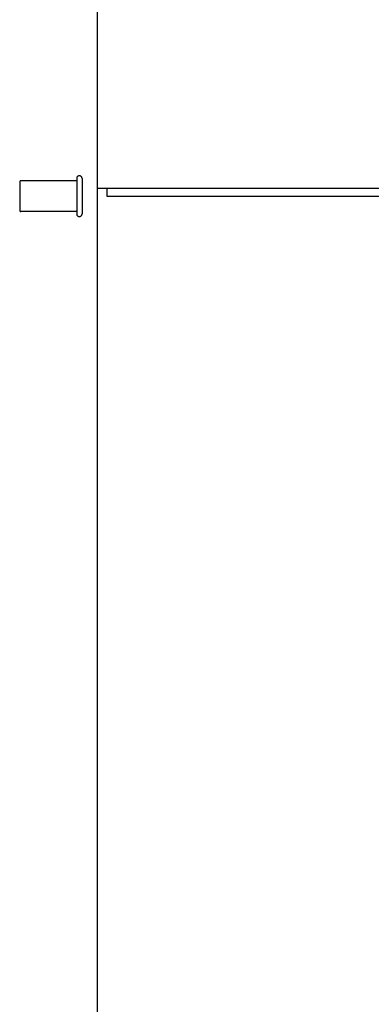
# Model space of a CAD drawing. Header units: inches. Extents: x 0 to 236, y 0 to 153.
# Tile 80 of 95: x 170.49 to 173.31, y 48.53 to 56.44. Entities that reach past the tile are written whole.
import ezdxf

# ---------------------------------------------------------------- set-up
doc = ezdxf.new("R2010")
doc.units = ezdxf.units.IN
doc.header["$LTSCALE"] = 12.986111
doc.header["$MEASUREMENT"] = 0
doc.linetypes.add('HIDDEN', pattern=[0.2, 0.1, -0.1])
doc.layers.get('0').update_dxf_attribs({"linetype": 'CONTINUOUS'})
doc.layers.add('DEFAULT_2', color=8, linetype='HIDDEN')

msp = doc.modelspace()

# ---------------------------------------------------------------- linework, layer by layer
at = {"color": 3, "linetype": 'Continuous'}
for p, q in [((171.1133, 55.0895), (171.1133, 89.4635)), ((171.1133, 55.0895), (173.7463, 55.0895)), ((171.1883, 55.0265), (186.0383, 55.0265))]:
    msp.add_line(p, q, dxfattribs=at)
at = {"color": 7, "linetype": 'Continuous'}
for p, q in [((171.1133, 11.1515), (171.1133, 55.0895)), ((171.1883, 55.0895), (171.1883, 55.0265))]:
    msp.add_line(p, q, dxfattribs=at)
at = {"layer": 'DEFAULT_2', "color": 8, "linetype": 'HIDDEN'}
for p, q in [((170.4883, 55.1405), (170.4883, 54.9125)), ((170.9453, 55.1505), (170.4983, 55.1505)), ((170.9453, 55.1685), (170.9453, 54.8845)), ((170.9883, 55.1685), (170.9883, 54.8845)), ((170.9453, 54.9025), (170.4983, 54.9025))]:
    msp.add_line(p, q, dxfattribs=at)
for centre, radius, start, end in [((170.4983, 55.1405), 0.01, 90, 180), ((170.9668, 55.1685), 0.0215, 0, 180), ((170.4983, 54.9125), 0.01, 180, 270), ((170.9668, 54.8845), 0.0215, 180, 360)]:
    msp.add_arc(centre, radius, start, end, dxfattribs=at)

doc.saveas('drawing.dxf')
